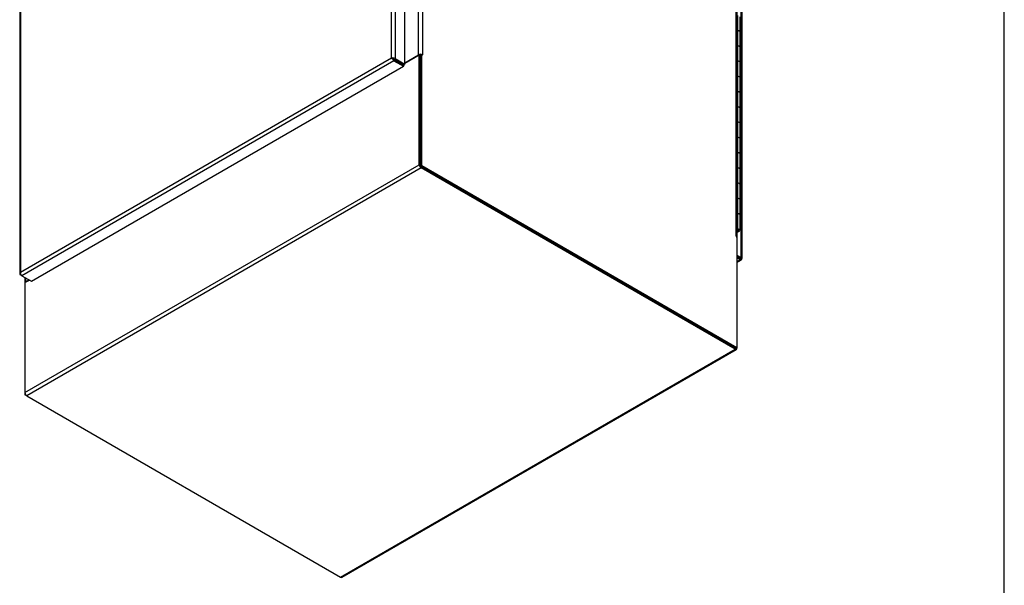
# Model space of a CAD drawing. Header units: inches. Extents: x 1 to 299, y -2 to 199.
# Tile 17 of 21: x 247 to 299, y 35 to 66. Entities that reach past the tile are written whole.
import ezdxf

# ---------------------------------------------------------------- set-up
doc = ezdxf.new("R2010")
doc.units = ezdxf.units.IN
doc.header["$MEASUREMENT"] = 0
for name, color, linetype in [('COM54746-60', 7, 'Continuous'), ('COM71197-1', 7, 'Continuous'), ('COM71198-2', 7, 'Continuous'), ('COM71199-3', 7, 'Continuous'), ('Default', 7, 'Continuous')]:
    doc.layers.add(name, color=color, linetype=linetype)

# ---------------------------------------------------------------- blocks, each defined once
blk = doc.blocks.new('SE7')
at = {"layer": 'COM54746-60', "color": 7, "linetype": 'Continuous'}
for p, q in [((285.1335491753, 64.9648190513), (285.1335491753, 65.7813156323)), ((285.2558728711, 64.89733903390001), (285.2558728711, 65.71383561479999)), ((285.1335491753, 64.1483224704), (285.1335491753, 64.9648190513)), ((285.2558728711, 64.080842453), (285.2558728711, 64.89733903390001)), ((285.1335491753, 63.3318258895), (285.1335491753, 64.1483224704)), ((285.2558728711, 63.264345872), (285.2558728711, 64.080842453)), ((285.1335491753, 62.51532930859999), (285.1335491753, 63.3318258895)), ((285.2558728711, 62.4478492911), (285.2558728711, 63.264345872)), ((285.1335491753, 61.6988327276), (285.1335491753, 62.51532930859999)), ((285.2558728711, 61.63135271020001), (285.2558728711, 62.4478492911)), ((285.1335491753, 60.8823361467), (285.1335491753, 61.6988327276)), ((285.2558728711, 60.8148561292), (285.2558728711, 61.63135271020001)), ((285.1335491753, 60.0658395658), (285.1335491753, 60.8823361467)), ((285.2558728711, 59.9983595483), (285.2558728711, 60.8148561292)), ((285.1335491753, 59.24934298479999), (285.1335491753, 60.0658395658)), ((285.2558728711, 59.1818629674), (285.2558728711, 59.9983595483)), ((285.1335491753, 58.4328464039), (285.1335491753, 59.24934298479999)), ((285.2558728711, 58.36536638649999), (285.2558728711, 59.1818629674)), ((285.1335491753, 57.616349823), (285.1335491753, 58.4328464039)), ((285.2558728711, 57.5488698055), (285.2558728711, 58.36536638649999)), ((285.1335491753, 56.7998532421), (285.1335491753, 57.616349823)), ((285.2558728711, 56.7323732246), (285.2558728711, 57.5488698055)), ((285.1335491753, 55.9833566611), (285.1335491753, 56.7998532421)), ((285.2558728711, 55.9158766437), (285.2558728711, 56.7323732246)), ((285.1335491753, 55.1668600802), (285.1335491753, 55.9833566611)), ((285.2558728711, 55.09938006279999), (285.2558728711, 55.9158766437)), ((285.1335491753, 54.3503634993), (285.1335491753, 55.1668600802)), ((285.2558728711, 54.28288348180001), (285.2558728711, 55.09938006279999)), ((285.1001464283, 54.3503634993), (285.1335491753, 54.3503634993)), ((285.1001464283, 54.21561744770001), (285.1777637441, 54.2604298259)), ((285.1036785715, 54.2584815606), (285.1001464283, 54.2560325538)), ((285.2216043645, 54.2351184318), (285.1001464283, 54.1649946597)), ((285.1036785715, 54.2584815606), (285.1036785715, 54.2623785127)), ((285.1777637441, 54.2604298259), (285.1777637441, 54.2647405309)), ((285.1888728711, 54.28288348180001), (285.1888728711, 54.2961122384))]:
    blk.add_line(p, q, dxfattribs=at)
for centre, major_axis, start_param, end_param in [((285.1388728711, 64.89733903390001), (0.1169999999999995, 0), 0, 1.908154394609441), ((285.1388728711, 64.89733903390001), (-0.1170000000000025, -1.784238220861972e-15), 3.141592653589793, 4.757906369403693), ((285.1388728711, 64.080842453), (0.1170000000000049, 4.435968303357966e-16), -6.4e-15, 1.908154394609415), ((285.1388728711, 64.080842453), (-0.1169999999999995, -1.784238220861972e-15), 3.141592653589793, 4.757906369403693), ((285.1388728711, 63.264345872), (0.117000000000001, -8.9458694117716e-16), 1.33e-14, 1.908154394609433), ((285.1388728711, 63.264345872), (-0.1169999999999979, -8.92119110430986e-16), 3.141592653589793, 4.7579063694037), ((285.1388728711, 62.4478492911), (0.1169999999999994, 1.781780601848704e-15), -2.64e-14, 1.90815439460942), ((285.1388728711, 62.4478492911), (-0.117000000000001, 2.676554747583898e-15), 3.141592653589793, 4.757906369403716), ((285.1388728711, 61.63135271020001), (0.1169999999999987, -3.127357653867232e-15), -1.641e-13, 1.908154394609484), ((285.1388728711, 61.63135271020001), (-0.1169999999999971, 4.439252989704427e-16), 3.141592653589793, 4.757906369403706), ((285.1388728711, 60.8148561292), (0.1169999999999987, 4.435968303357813e-16), -6.4e-15, 1.908154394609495), ((285.1388728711, 60.8148561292), (-0.1169999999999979, -2.676554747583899e-15), 3.141592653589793, 4.757906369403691), ((285.1388728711, 59.9983595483), (0.1169999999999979, 2.68376082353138e-15), -3.97e-14, 1.908154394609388), ((285.1388728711, 59.9983595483), (-0.1170000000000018, -4.481938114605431e-16), 3.141592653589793, 4.757906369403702), ((285.1388728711, 59.1818629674), (0.1169999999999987, 4.435968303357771e-16), -6.4e-15, 1.908154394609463), ((285.1388728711, 59.1818629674), (-0.1169999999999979, -2.676554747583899e-15), 3.141592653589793, 4.757906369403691), ((285.1388728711, 58.36536638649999), (0.1170000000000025, 7.149302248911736e-15), -1.057e-13, 1.908154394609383), ((285.1388728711, 58.36536638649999), (-0.1169999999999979, 2.676554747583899e-15), 3.141592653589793, 4.757906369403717), ((285.1388728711, 57.5488698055), (0.117000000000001, -8.94586941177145e-16), -9.19e-14, 1.908154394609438), ((285.1388728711, 57.5488698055), (-0.1170000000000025, 0), 3.141592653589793, 4.757906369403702), ((285.1388728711, 56.7323732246), (0.117000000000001, 3.570954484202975e-15), -5.28e-14, 1.908154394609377), ((285.1388728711, 56.7323732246), (-0.1169999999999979, 8.92119110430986e-16), 3.141592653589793, 4.757906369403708), ((285.1388728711, 55.9158766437), (0.117000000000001, -1.781780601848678e-15), 2.64e-14, 1.908154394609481), ((285.1388728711, 55.9158766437), (-0.1170000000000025, -8.922178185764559e-16), 3.141592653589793, 4.757906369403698), ((285.1388728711, 55.09938006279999), (0.1169999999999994, -1.781780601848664e-15), -1.839e-13, 1.908154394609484), ((285.1388728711, 55.09938006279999), (-0.1170000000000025, 0), 3.141592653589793, 4.757906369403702), ((285.1388728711, 54.28288348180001), (0.1170000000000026, 2.676367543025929e-15), -0.7853981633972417, 1.908154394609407), ((285.1388728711, 54.28288348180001), (-0.117000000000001, -1.784336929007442e-15), 4.757906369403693, 5.049747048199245), ((285.1388728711, 54.28288348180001), (0.05499999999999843, -1.785477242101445e-15), -0.7853981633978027, 2.351975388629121), ((285.1388728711, 54.28288348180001), (-0.04999999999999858, 0), 0.684826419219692, 5.598358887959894), ((285.1388728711, 54.28288348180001), (0.05499999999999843, -1.785477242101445e-15), 3.931209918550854, 4.018025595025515)]:
    blk.add_ellipse(centre, major_axis=major_axis, ratio=0.5773502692, start_param=start_param, end_param=end_param, dxfattribs=at)
at = {"layer": 'COM71197-1', "color": 7, "linetype": 'Continuous'}
for p, q in [((268.0452735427, 63.6783096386), (268.0452735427, 113.7377150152)), ((268.2475060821, 113.7377150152), (268.2475060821, 63.6783096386)), ((285.058262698, 53.9726147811), (285.058262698, 104.0320201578)), ((285.1001464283, 53.9142352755), (285.1001464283, 103.9736406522)), ((267.3084682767, 63.2529149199), (268.0452735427, 63.6783096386)), ((268.1463898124, 63.6346270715), (268.2135649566, 63.6734106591)), ((268.1463898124, 57.7150268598), (268.1463898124, 63.6346270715)), ((268.2475060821, 63.6538147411), (268.2135649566, 63.6734106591)), ((268.2135649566, 57.7538104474), (268.2135649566, 63.6734106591)), ((268.2262928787, 63.66606218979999), (268.2475060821, 63.6783096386)), ((268.2135649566, 57.7538104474), (268.1463898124, 57.7150268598)), ((268.1463898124, 57.7150268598), (285.0250286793, 47.9701401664)), ((268.2135649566, 57.7538104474), (285.0922038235, 48.00892375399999)), ((285.0476560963, 53.9664910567), (285.058262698, 53.9726147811)), ((285.058262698, 53.94811988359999), (285.0922038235, 53.92852396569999)), ((285.0922038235, 53.92852396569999), (285.0922038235, 48.00892375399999)), ((246.9499925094, 51.7612930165), (246.9499925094, 51.46474553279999)), ((246.9918762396, 51.7371114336), (246.9918762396, 51.5231250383)), ((246.9918762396, 51.5231250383), (247.177193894, 51.6301182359)), ((285.0250286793, 47.9701401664), (285.0922038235, 48.00892375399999)), ((246.9579351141, 45.5986258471), (246.9579351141, 45.481866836)), ((246.9875513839, 45.4989657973), (246.9579351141, 45.481866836)), ((247.0590513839, 45.4234873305), (246.9579351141, 45.481866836))]:
    blk.add_line(p, q, dxfattribs=at)
for centre, major_axis, ratio, start_param, end_param in [((268.1463898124, 63.619930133), (0.1429999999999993, 8.963876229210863e-16), 0.5773502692, 0.7853981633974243, 2.356194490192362), ((268.1463898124, 63.619930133), (0.04799999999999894, 0), 0.5773502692, 1.169794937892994, 1.971797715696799), ((268.2475060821, 63.66606218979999), (-0.0074999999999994, 0.01299038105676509), 0.5773502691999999, 2.356194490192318, 5.49778714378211), ((285.058262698, 53.9603673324), (0.007499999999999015, -0.01299038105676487), 0.5773502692, 2.356194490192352, 5.497787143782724), ((284.9571464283, 53.9142352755), (-0.1429999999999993, -4.460694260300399e-15), 0.5773502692, 2.806735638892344, 3.926990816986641), ((247.0929925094, 51.46474553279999), (0.1429999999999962, 1.784238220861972e-15), 0.5773502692, 2.356194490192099, 3.476449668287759)]:
    blk.add_ellipse(centre, major_axis=major_axis, ratio=ratio, start_param=start_param, end_param=end_param, dxfattribs=at)
at = {"layer": 'COM71198-2', "color": 7, "linetype": 'Continuous'}
for p, q in [((266.6857065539, 63.45733221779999), (267.207352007, 63.1561600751)), ((267.3084682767, 63.2284200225), (268.0792146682, 63.6734106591)), ((268.0792146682, 57.7930022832), (268.0792146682, 63.6734106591)), ((268.1463898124, 63.6346270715), (268.0792146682, 63.6734106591)), ((268.1463898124, 57.7542186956), (268.1463898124, 63.6346270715)), ((267.207352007, 63.1561600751), (267.2072963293, 63.15612792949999)), ((267.2412374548, 63.0973401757), (267.2412931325, 63.0973723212)), ((267.2412931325, 63.0973723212), (267.2518997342, 63.09124859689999)), ((267.2625063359, 63.1096197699), (267.2625063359, 63.14887589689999)), ((246.9579351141, 45.5986258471), (268.0792146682, 57.7930022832)), ((268.1803309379, 57.6178637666), (247.0590513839, 45.4234873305)), ((284.9910875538, 47.98973608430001), (268.1803309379, 57.69543094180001)), ((284.9910875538, 47.9121689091), (268.1803309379, 57.6178637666)), ((246.9579351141, 51.4790342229), (247.1984070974, 51.6178707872)), ((246.9579351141, 51.4790342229), (246.9579351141, 45.5986258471)), ((285.0922038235, 48.00892375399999), (285.0922038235, 47.9705484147)), ((263.8698079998, 35.717792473), (284.9910875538, 47.9121689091)), ((263.9413079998, 35.7107098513), (285.0625875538, 47.9050862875)), ((247.0590513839, 45.4234873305), (263.8698079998, 35.717792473))]:
    blk.add_line(p, q, dxfattribs=at)
for centre, major_axis, start_param, end_param in [((267.207352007, 63.1169682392), (0.0239999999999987, -0.04156921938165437), -3.984277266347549, -3.926990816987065), ((267.207352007, 63.1169682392), (0.0239999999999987, -0.04156921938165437), 0.7853981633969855, 0.84268461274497), ((267.2518997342, 63.1034960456), (0.007499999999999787, 0.01299038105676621), 2.356194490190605, 5.497787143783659), ((268.1803309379, 57.7346227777), (0.07149999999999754, -0.1238416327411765), 3.926990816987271, 5.497787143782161), ((284.9910875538, 48.0289279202), (-0.07149999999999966, 0.1238416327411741), 2.356194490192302, 3.926990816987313), ((247.0590513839, 45.54024634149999), (-0.07149999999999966, 0.1238416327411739), 0.7853981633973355, 2.356194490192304), ((263.8698079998, 35.8345514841), (-0.07150000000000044, 0.1238416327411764), 2.356194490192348, 3.141592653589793)]:
    blk.add_ellipse(centre, major_axis=major_axis, ratio=0.5773502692, start_param=start_param, end_param=end_param, dxfattribs=at)
at = {"layer": 'COM71199-3', "color": 7, "linetype": 'Continuous'}
for p, q in [((266.5886335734, 63.5133773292), (266.5886335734, 114.3370235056)), ((266.7908661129, 114.3761510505), (266.7908661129, 63.47424978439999)), ((267.3084682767, 63.1754120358), (267.3084682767, 114.0773133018)), ((285.323427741, 52.8242766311), (285.323427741, 103.7261778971)), ((285.3653114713, 52.7658971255), (285.3653114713, 103.6677983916)), ((246.6848274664, 102.8504853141), (246.6848274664, 51.948584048)), ((246.7267111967, 102.8697372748), (246.7267111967, 52.0460910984)), ((246.7267111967, 52.0460910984), (266.5886335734, 63.5133773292)), ((266.723635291, 63.357802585), (246.7939420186, 51.85138880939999)), ((266.5886335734, 63.5133773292), (266.5887680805, 63.5134548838)), ((266.5886336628, 63.5132220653), (266.5886335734, 63.5133773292)), ((266.5886336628, 63.5132220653), (266.5887749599, 63.5131404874)), ((266.5889093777, 63.5133733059), (266.5887680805, 63.5134548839)), ((266.5887749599, 63.5131404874), (266.6793054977, 63.460872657)), ((266.6794399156, 63.4611054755), (266.5889093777, 63.5133733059)), ((266.6793054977, 63.460872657), (266.6434182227, 63.44979074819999)), ((266.6794399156, 63.4611054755), (266.6710934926, 63.4977257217)), ((266.6793054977, 63.460872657), (266.723635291, 63.4352788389)), ((266.7237697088, 63.4355116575), (266.6794399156, 63.4611054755)), ((266.7235565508, 63.4353242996), (266.723635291, 63.4353697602)), ((266.723635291, 63.4352788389), (266.723635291, 63.4353697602)), ((266.723635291, 63.4353697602), (267.2412374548, 63.1365320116)), ((266.723635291, 63.357802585), (267.2412374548, 63.0589648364)), ((266.7236909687, 63.43555711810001), (266.7236909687, 63.4354661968)), ((266.7237697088, 63.4355116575), (266.7236909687, 63.4354661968)), ((266.7236909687, 63.4354661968), (267.2412931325, 63.1366284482)), ((266.7908661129, 63.47424978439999), (267.3084682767, 63.1754120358)), ((247.3115441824, 51.5525510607), (267.2412374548, 63.0589648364)), ((267.2412374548, 63.0589648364), (267.2412374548, 63.1365320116)), ((267.3084682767, 63.1754120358), (267.2412931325, 63.1366284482)), ((285.0922038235, 52.9577738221), (285.323427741, 52.8242766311)), ((285.0922038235, 52.88020664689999), (285.2562525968, 52.7854930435)), ((285.2561969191, 52.78539660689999), (285.0922038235, 52.8800780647)), ((285.2561969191, 52.7078294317), (285.0922038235, 52.8025108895)), ((285.2562525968, 52.78542875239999), (285.2561969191, 52.78539660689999)), ((285.2561969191, 52.7853056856), (285.2561969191, 52.78539660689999)), ((285.2561969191, 52.7853056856), (285.3005267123, 52.7597118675)), ((285.2562523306, 52.7852736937), (285.2562525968, 52.78542875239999)), ((285.2563313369, 52.7855385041), (285.2562525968, 52.7854930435)), ((285.2563867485, 52.7855065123), (285.2562525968, 52.78542875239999)), ((285.2562525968, 52.7854930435), (285.2562525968, 52.78542875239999)), ((285.2562525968, 52.78542875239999), (285.323427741, 52.74664516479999)), ((285.3006611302, 52.7599446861), (285.2563313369, 52.7855385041)), ((285.3005267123, 52.7597118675), (285.3364139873, 52.707190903)), ((285.3006611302, 52.7599446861), (285.3640892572, 52.7551258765)), ((285.323702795, 52.7466415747), (285.3021620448, 52.7590781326)), ((285.3149479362, 52.75138577), (285.3235683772, 52.7464087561)), ((285.3235620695, 52.7467228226), (285.323427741, 52.74664516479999)), ((285.323427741, 52.7464899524), (285.3234278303, 52.7466451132)), ((285.0922038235, 52.6131479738), (285.2561969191, 52.7078294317)), ((285.0922038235, 52.5647848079), (285.3276969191, 52.70074681)), ((246.7135543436, 51.957265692), (246.6860496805, 51.9593552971)), ((246.7265768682, 52.04601344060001), (246.7264361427, 52.0457690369)), ((246.7265705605, 52.0456914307), (246.7267112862, 52.0459358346)), ((246.7265768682, 52.04601344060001), (246.7267111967, 52.0460910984)), ((246.726711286, 52.0459358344), (246.7265768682, 52.04601344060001)), ((246.7267111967, 52.045935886), (246.7267111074, 52.04609115)), ((246.7939420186, 51.85138880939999), (246.7267111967, 51.8902045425)), ((246.7939420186, 51.85138880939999), (247.3115441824, 51.5525510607))]:
    blk.add_line(p, q, dxfattribs=at)
for centre, radius, start, end in [((266.816743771, 63.6545368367), 0.2682586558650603, 211.8090213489, 229.7507841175), ((266.5804409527, 63.2452483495), 0.268258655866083, 70.2492158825, 88.19097865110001), ((246.8532218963, 51.93386983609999), 0.1691036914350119, 138.5688603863, 171.3319792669), ((246.9727137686, 51.96282446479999), 0.2597179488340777, 161.3935968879, 184.2942858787)]:
    blk.add_arc(centre, radius, start, end, dxfattribs=at)
for centre, major_axis, start_param, end_param in [((266.723635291, 63.4745615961), (0.07150000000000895, -0.1238416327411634), 4.581552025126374, 5.497787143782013), ((266.6897498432, 63.4158702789), (0.1429999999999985, -2.228163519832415e-15), 0.7853981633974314, 1.701633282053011), ((285.2223114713, 52.7658971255), (-0.1430000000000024, -1.516671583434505e-14), 3.0107556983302, 3.926990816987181), ((285.2561969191, 52.8245884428), (-0.0715000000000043, 0.1238416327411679), 2.356194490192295, 3.27242960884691), ((246.8278274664, 51.948584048), (0.1430000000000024, -3.568871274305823e-15), 3.010755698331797, 3.926990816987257), ((246.7939420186, 51.9681478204), (0.07149999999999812, -0.1238416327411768), 4.581552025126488, 5.497787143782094)]:
    blk.add_ellipse(centre, major_axis=major_axis, ratio=0.5773502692, start_param=start_param, end_param=end_param, dxfattribs=at)
for points, knots in [([(285.3364139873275, 52.7071909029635), (285.3374816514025, 52.71015606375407), (285.3371065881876, 52.71520836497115), (285.3339800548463, 52.72529110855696), (285.3325083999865, 52.7290720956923), (285.3287077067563, 52.73726010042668), (285.326374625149, 52.74168319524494), (285.3235683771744, 52.74640875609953)], [0, 0, 0, 0, 0.5000000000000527, 0.5000000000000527, 0.7500000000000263, 0.7500000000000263, 1, 1, 1, 1]), ([(285.3640892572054, 52.75512587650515), (285.3620551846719, 52.75271867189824), (285.3574922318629, 52.75051733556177), (285.3471970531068, 52.74818362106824), (285.3431867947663, 52.74756761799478), (285.3341954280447, 52.74676511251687), (285.329198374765, 52.74657407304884), (285.3237027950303, 52.74664157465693)], [0, 0, 0, 0, 0.5, 0.5, 0.75, 0.75, 1, 1, 1, 1])]:
    blk.add_open_spline(points, degree=3, knots=knots, dxfattribs=at)
blk = doc.blocks.new('BORDER')
at = {"layer": 'Default', "color": 7, "linetype": 'Continuous'}
blk.add_line((0, 0), (0, 27.86), dxfattribs=at)

msp = doc.modelspace()

# ---------------------------------------------------------------- block references
at = {"layer": 'Default', "color": 7, "xscale": 7.12, "yscale": 7.12, "zscale": 7.12}
msp.add_blockref('BORDER', (299.4106729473, 0.5636553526), dxfattribs=at)
at = {"layer": 'Default'}
msp.add_blockref('SE7', (0, 0), dxfattribs=at)

doc.saveas('drawing.dxf')
